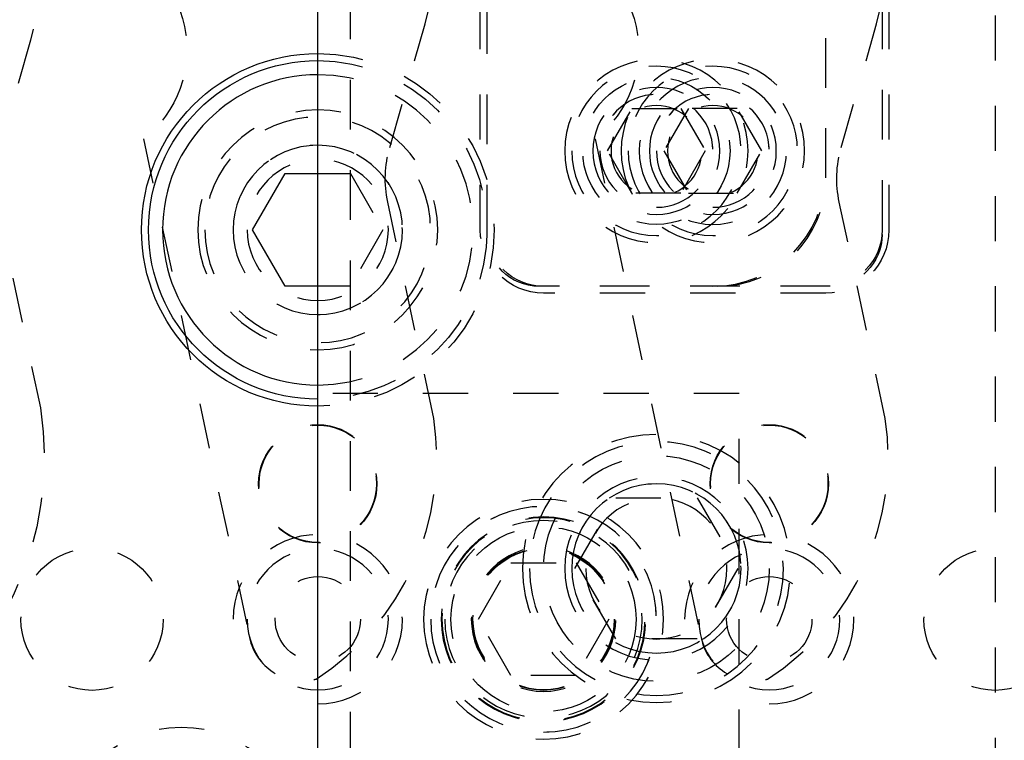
# Model space of a CAD drawing. Header units: inches. Extents: x 3 to 289, y 4 to 291.
# Tile 211 of 256: x 233.56 to 235.74, y 115.04 to 116.64. Entities that reach past the tile are written whole.
import ezdxf

# ---------------------------------------------------------------- set-up
doc = ezdxf.new("R2010")
doc.units = ezdxf.units.IN
doc.header["$LTSCALE"] = 0.5
doc.header["$MEASUREMENT"] = 0
doc.linetypes.add('HIDDEN', pattern=[0.225, 0.15, -0.075])
doc.layers.add('MFB', color=7, linetype='Continuous')

msp = doc.modelspace()

# ---------------------------------------------------------------- linework, layer by layer
at = {"layer": 'MFB', "color": 9, "linetype": 'Continuous'}
msp.add_line((234.221, 105.5463), (234.221, 132.0463), dxfattribs=at)
at = {"layer": 'MFB', "color": 254, "linetype": 'HIDDEN'}
for p, q in [((235.721, 122.0463), (235.721, 111.0463)), ((234.596, 116.1613), (234.596, 117.6813)), ((235.346, 116.2863), (235.346, 117.6813)), ((235.471, 117.6813), (235.471, 116.1613)), ((235.346, 116.2963), (235.346, 117.6713)), ((235.471, 117.6713), (235.471, 116.1713)), ((235.486, 117.6713), (235.486, 116.1713)), ((234.2932, 114.7936), (234.2932, 117.1847)), ((234.2932, 114.8036), (234.2932, 117.1847)), ((234.581, 116.1713), (234.581, 117.1023)), ((234.596, 116.1713), (234.596, 117.1023)), ((234.3802, 116.3537), (234.4587, 116.6276)), ((235.3802, 116.3537), (235.4587, 116.6276)), ((233.5846, 116.5915), (233.5061, 116.3176)), ((234.8627, 116.3463), (234.9169, 116.4401)), ((234.9169, 116.4401), (235.0251, 116.4401)), ((235.0419, 116.4401), (234.9877, 116.3463)), ((235.0251, 116.4401), (235.0793, 116.3463)), ((235.1501, 116.4401), (235.0419, 116.4401)), ((235.2043, 116.3463), (235.1501, 116.4401)), ((233.835, 116.3728), (234.07, 115.2675)), ((234.835, 116.3728), (235.07, 115.2675)), ((234.9169, 116.2526), (234.8627, 116.3463)), ((234.9877, 116.3463), (235.0419, 116.2526)), ((235.0793, 116.3463), (235.0251, 116.2526)), ((235.1501, 116.2526), (235.2043, 116.3463)), ((234.221, 116.2963), (234.2932, 116.2963)), ((234.2932, 116.2963), (234.3653, 116.1713)), ((233.5041, 116.26), (233.6067, 115.7771)), ((235.0251, 116.2526), (234.9169, 116.2526)), ((235.0419, 116.2526), (235.1501, 116.2526)), ((234.4778, 115.7536), (234.376, 116.2328)), ((235.4778, 115.7536), (235.376, 116.2328)), ((234.3653, 116.1713), (234.2932, 116.0463)), ((234.2932, 116.0463), (234.221, 116.0463)), ((235.356, 116.0463), (234.711, 116.0463)), ((235.346, 116.0463), (234.721, 116.0463)), ((235.346, 116.0313), (234.721, 116.0313)), ((235.154, 115.8088), (234.221, 115.8088)), ((235.154, 114.8088), (235.154, 115.8088)), ((234.7906, 115.4213), (234.8808, 115.5776)), ((234.8808, 115.5776), (235.0612, 115.5776)), ((235.0612, 115.5776), (235.1514, 115.4213)), ((234.5767, 115.3088), (234.6488, 115.4338)), ((234.6488, 115.4338), (234.7932, 115.4338)), ((234.7932, 115.4338), (234.8653, 115.3088)), ((234.8808, 115.2651), (234.7906, 115.4213)), ((235.1514, 115.4213), (235.0612, 115.2651)), ((234.6488, 115.1838), (234.5767, 115.3088)), ((234.8653, 115.3088), (234.7932, 115.1838)), ((235.0612, 115.2651), (234.8808, 115.2651)), ((234.7932, 115.1838), (234.6488, 115.1838))]:
    msp.add_line(p, q, dxfattribs=at)
at = {"layer": 'MFB', "color": 136, "linetype": 'Continuous'}
for p, q in [((234.0767, 116.1713), (234.1488, 116.2963)), ((234.1488, 116.2963), (234.221, 116.2963)), ((234.1488, 116.0463), (234.0767, 116.1713)), ((234.221, 116.0463), (234.1488, 116.0463))]:
    msp.add_line(p, q, dxfattribs=at)
at = {"layer": 'MFB', "color": 254, "linetype": 'HIDDEN', "extrusion": (0, 0, -1)}
for centre, radius in [((-234.971, 116.3463), 0.2031), ((-235.096, 116.3463), 0.2031), ((-234.971, 116.3463), 0.1875), ((-235.096, 116.3463), 0.1875), ((-235.096, 116.3463), 0.163), ((-234.971, 116.3463), 0.1406), ((-235.096, 116.3463), 0.1406), ((-234.971, 116.3463), 0.125), ((-235.096, 116.3463), 0.125), ((-234.221, 116.1713), 0.2656), ((-234.971, 116.3463), 0.1005), ((-235.096, 116.3463), 0.1005), ((-234.221, 116.1713), 0.25), ((-234.221, 116.1713), 0.1875), ((-234.221, 116.1713), 0.1563), ((-234.971, 115.4213), 0.2969), ((-234.971, 115.4213), 0.2812), ((-234.971, 115.4213), 0.2031), ((-234.971, 115.4213), 0.1875), ((-234.721, 115.3088), 0.2656), ((-234.971, 115.4213), 0.1563), ((-234.721, 115.3088), 0.25), ((-234.721, 115.3088), 0.2266), ((-234.721, 115.3088), 0.225), ((-234.721, 115.3088), 0.2187), ((-234.221, 115.3088), 0.1563), ((-234.721, 115.3088), 0.16), ((-235.221, 115.3088), 0.1563), ((-233.9182, 114.8036), 0.2656)]:
    msp.add_circle(centre, radius, dxfattribs=at)
at = {"layer": 'MFB', "color": 254, "linetype": 'HIDDEN'}
for centre, radius in [((234.971, 116.3463), 0.163), ((234.221, 115.6088), 0.131), ((234.221, 115.6088), 0.13), ((235.221, 115.6088), 0.131), ((235.221, 115.6088), 0.13), ((234.971, 115.4213), 0.25), ((234.721, 115.3088), 0.205), ((233.721, 115.3088), 0.1575), ((234.721, 115.3088), 0.1575), ((234.721, 115.3088), 0.1563), ((234.721, 115.3088), 0.1563), ((235.721, 115.3088), 0.1575), ((234.221, 115.3088), 0.0945), ((235.221, 115.3088), 0.0945)]:
    msp.add_circle(centre, radius, dxfattribs=at)
at = {"layer": 'MFB', "color": 254, "linetype": 'HIDDEN', "extrusion": (0, 0, -1)}
for centre, radius, start, end in [((-233.1607, 116.713), 0.441, 114.7055, 196), ((-233.6814, 116.57), 0.25, 103.9254, 232.0746), ((-234.6814, 116.57), 0.25, 103.9254, 232.0746), ((-234.221, 116.1713), 0.3906, 90, 270), ((-234.221, 116.1713), 0.375, 90, 270), ((-234.6205, 116.2848), 0.25, 348, 16), ((-235.6205, 116.2848), 0.25, 348, 16), ((-234.721, 116.1713), 0.14, 270, 0), ((-234.721, 116.1713), 0.125, 270, 0), ((-235.346, 116.1713), 0.125, 180, 270), ((-235.346, 116.1713), 0.14, 180, 270), ((-234.711, 116.1613), 0.115, 270, 0), ((-235.356, 116.1613), 0.115, 180, 270), ((-232.8992, 115.6672), 0.716, 171.172, 238.5431)]:
    msp.add_arc(centre, radius, start, end, dxfattribs=at)
at = {"layer": 'MFB', "color": 254, "linetype": 'HIDDEN'}
for centre, radius, start, end in [((234.1607, 116.713), 0.31, 344, 65.2945), ((235.1607, 116.713), 0.31, 344, 65.2945), ((234.221, 116.1713), 0.3438, 270, 90), ((234.971, 116.3463), 0.125, 270, 180), ((235.096, 116.3463), 0.125, 270, 180), ((234.221, 116.1713), 0.1875, 270, 180), ((235.096, 116.2963), 0.25, 270, 0), ((235.106, 116.2863), 0.24, 270, 0), ((233.8992, 115.6672), 0.585, 302.9234, 8.4907), ((234.8992, 115.6672), 0.585, 302.9234, 8.4907), ((234.971, 115.4213), 0.1875, 270, 180), ((234.721, 115.3088), 0.25, 270, 180), ((234.221, 115.3088), 0.1875, 270, 180), ((235.221, 115.3088), 0.1875, 270, 180), ((234.1873, 115.2924), 0.12, 192, 282.0043), ((235.1873, 115.2924), 0.12, 192, 282.0043), ((234.1879, 115.2899), 0.1174, 282.0043, 284.4452), ((235.1879, 115.2899), 0.1174, 282.0043, 284.4452)]:
    msp.add_arc(centre, radius, start, end, dxfattribs=at)
at = {"layer": 'MFB', "color": 254, "linetype": 'Continuous', "extrusion": (0, 0, -1)}
msp.add_arc((-234.221, 116.1713), 0.3906, 270, 90, dxfattribs=at)
at = {"layer": 'MFB', "color": 136, "linetype": 'Continuous', "extrusion": (0, 0, -1)}
msp.add_arc((-234.221, 116.1713), 0.375, 270, 90, dxfattribs=at)
at = {"layer": 'MFB', "color": 136, "linetype": 'Continuous'}
msp.add_arc((234.221, 116.1713), 0.3438, 90, 270, dxfattribs=at)

doc.saveas('drawing.dxf')
